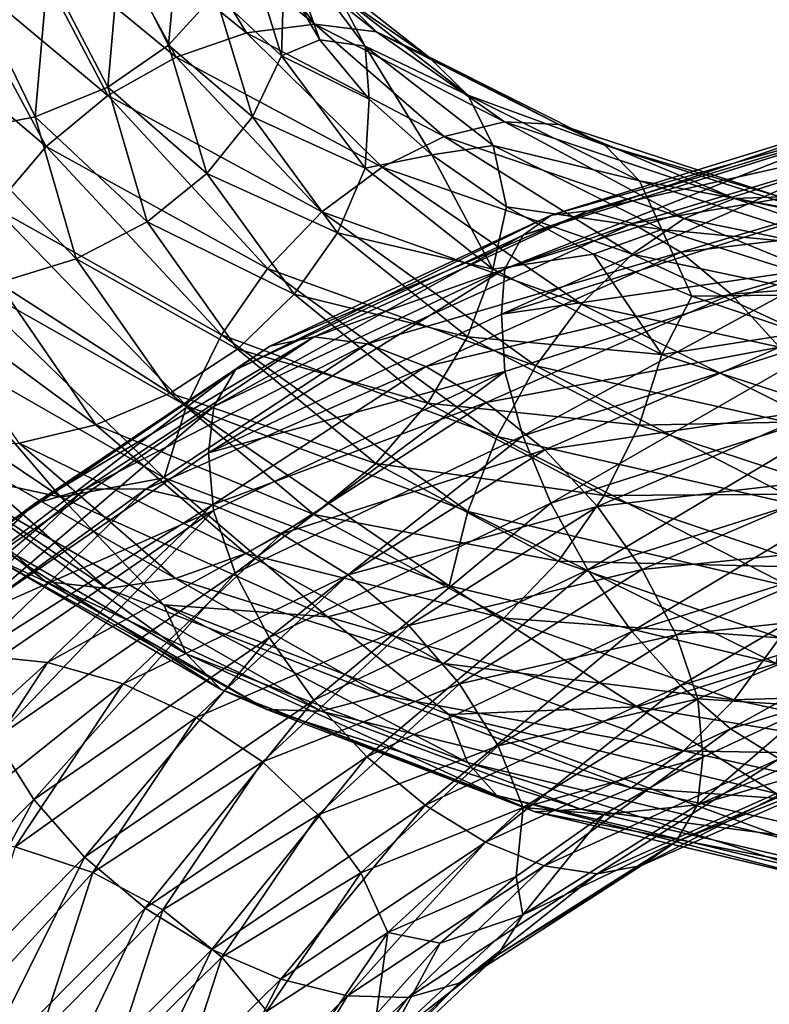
# Model space of a CAD drawing. Header units: metres. Extents: x -80 to 80, y -455 to 95.
# Tile 203 of 256: x -15.38 to -9.35, y -317.25 to -309.33. Entities that reach past the tile are written whole.
import ezdxf

# ---------------------------------------------------------------- set-up
doc = ezdxf.new("R2010")
doc.units = ezdxf.units.M
doc.layers.add('solid_501010_k_02', color=7, linetype='CONTINUOUS')
doc.layers.add('solid_501010_k_02_01', color=7, linetype='CONTINUOUS')

msp = doc.modelspace()

# ---------------------------------------------------------------- linework, layer by layer
at = {"layer": 'solid_501010_k_02'}
for points in [[(-14.763996, -308.457947, 1111.831909), (-15.381247, -308.597839, 1112.036987), (-14.124921, -309.632446, 1114.353516)], [(-14.165823, -308.439087, 1111.553101), (-14.763996, -308.457947, 1111.831909), (-13.558087, -309.436493, 1114.065552)], [(-13.558087, -309.436493, 1114.065552), (-14.763996, -308.457947, 1111.831909), (-14.124921, -309.632446, 1114.353516)], [(-14.577808, -308.765808, 1102.113403), (-14.090804, -308.481201, 1102.395996), (-14.185699, -309.534821, 1104.586548)], [(-14.185699, -309.534821, 1104.586548), (-14.090804, -308.481201, 1102.395996), (-13.810391, -309.122131, 1104.863892)], [(-13.008772, -309.364807, 1113.705566), (-14.165823, -308.439087, 1111.553101), (-13.558087, -309.436493, 1114.065552)], [(-13.624339, -308.549133, 1111.212891), (-14.165823, -308.439087, 1111.553101), (-13.008772, -309.364807, 1113.705566)], [(-12.511516, -309.428467, 1113.291382), (-13.624339, -308.549133, 1111.212891), (-13.008772, -309.364807, 1113.705566)], [(-13.170074, -308.784149, 1110.828247), (-13.624339, -308.549133, 1111.212891), (-12.511516, -309.428467, 1113.291382)], [(-15.381247, -308.597839, 1112.036987), (-15.979835, -308.850586, 1112.155273), (-14.674617, -309.941223, 1114.551636)], [(-14.124921, -309.632446, 1114.353516), (-15.381247, -308.597839, 1112.036987), (-14.674617, -309.941223, 1114.551636)], [(-13.810391, -309.122131, 1104.863892), (-13.570378, -308.660431, 1105.182251), (-13.27562, -309.621857, 1107.285522)], [(-13.27562, -309.621857, 1107.285522), (-13.570378, -308.660431, 1105.182251), (-13.256824, -308.994141, 1107.328247)], [(-13.273849, -308.649933, 1107.973633), (-12.96776, -309.49115, 1108.447632), (-13.256824, -308.994141, 1107.328247)], [(-12.601378, -309.542084, 1110.021362), (-12.96776, -309.49115, 1108.447632), (-13.273849, -308.649933, 1107.973633)], [(-12.601378, -309.542084, 1110.021362), (-13.273849, -308.649933, 1107.973633), (-12.822798, -309.122711, 1110.422974)], [(-15.157826, -308.942566, 1101.894531), (-14.577808, -308.765808, 1102.113403), (-14.675982, -309.872528, 1104.36853)], [(-14.675982, -309.872528, 1104.36853), (-14.577808, -308.765808, 1102.113403), (-14.185699, -309.534821, 1104.586548)], [(-12.094355, -309.626129, 1112.844116), (-13.170074, -308.784149, 1110.828247), (-12.511516, -309.428467, 1113.291382)], [(-12.822798, -309.122711, 1110.422974), (-13.170074, -308.784149, 1110.828247), (-12.094355, -309.626129, 1112.844116)], [(-15.979835, -308.850586, 1112.155273), (-16.522137, -309.207642, 1112.174072), (-15.172624, -310.351013, 1114.641724)], [(-14.674617, -309.941223, 1114.551636), (-15.979835, -308.850586, 1112.155273), (-15.172624, -310.351013, 1114.641724)], [(-15.798046, -309.004761, 1101.75), (-15.157826, -308.942566, 1101.894531), (-15.259907, -310.110535, 1104.227661)], [(-15.259907, -310.110535, 1104.227661), (-15.157826, -308.942566, 1101.894531), (-14.675982, -309.872528, 1104.36853)], [(-15.904439, -310.238556, 1104.170044), (-15.798046, -309.004761, 1101.75), (-15.259907, -310.110535, 1104.227661)], [(-13.27562, -309.621857, 1107.285522), (-13.256824, -308.994141, 1107.328247), (-12.96776, -309.49115, 1108.447632)], [(-14.185699, -309.534821, 1104.586548), (-13.810391, -309.122131, 1104.863892), (-13.510421, -310.112793, 1106.997192)], [(-13.510421, -310.112793, 1106.997192), (-13.810391, -309.122131, 1104.863892), (-13.27562, -309.621857, 1107.285522)], [(-11.775443, -309.937805, 1112.390381), (-12.822798, -309.122711, 1110.422974), (-12.094355, -309.626129, 1112.844116)], [(-12.601378, -309.542084, 1110.021362), (-12.822798, -309.122711, 1110.422974), (-11.775443, -309.937805, 1112.390381)], [(-15.172624, -310.351013, 1114.641724), (-16.522137, -309.207642, 1112.174072), (-15.590768, -310.841797, 1114.615967)], [(-13.008772, -309.364807, 1113.705566), (-13.558087, -309.436493, 1114.065552), (-11.965389, -310.270844, 1116.108765)], [(-11.480603, -310.151917, 1115.675537), (-13.008772, -309.364807, 1113.705566), (-11.965389, -310.270844, 1116.108765)], [(-12.511516, -309.428467, 1113.291382), (-13.008772, -309.364807, 1113.705566), (-11.480603, -310.151917, 1115.675537)], [(-13.558087, -309.436493, 1114.065552), (-14.124921, -309.632446, 1114.353516), (-12.465636, -310.516907, 1116.471802)], [(-11.965389, -310.270844, 1116.108765), (-13.558087, -309.436493, 1114.065552), (-12.465636, -310.516907, 1116.471802)], [(-11.041761, -310.174194, 1115.19458), (-12.511516, -309.428467, 1113.291382), (-11.480603, -310.151917, 1115.675537)], [(-12.094355, -309.626129, 1112.844116), (-12.511516, -309.428467, 1113.291382), (-11.041761, -310.174194, 1115.19458)], [(-14.675982, -309.872528, 1104.36853), (-14.185699, -309.534821, 1104.586548), (-13.877577, -310.567474, 1106.768311)], [(-13.877577, -310.567474, 1106.768311), (-14.185699, -309.534821, 1104.586548), (-13.510421, -310.112793, 1106.997192)], [(-13.27562, -309.621857, 1107.285522), (-12.96776, -309.49115, 1108.447632), (-12.569285, -309.968689, 1109.546265)], [(-12.601378, -309.542084, 1110.021362), (-12.569285, -309.968689, 1109.546265), (-12.96776, -309.49115, 1108.447632)], [(-12.601378, -309.542084, 1110.021362), (-12.06637, -310.419006, 1110.611206), (-12.569285, -309.968689, 1109.546265)], [(-11.572109, -310.342285, 1111.956787), (-12.06637, -310.419006, 1110.611206), (-12.601378, -309.542084, 1110.021362)], [(-11.572109, -310.342285, 1111.956787), (-12.601378, -309.542084, 1110.021362), (-11.775443, -309.937805, 1112.390381)], [(-14.124921, -309.632446, 1114.353516), (-14.674617, -309.941223, 1114.551636), (-12.950758, -310.875763, 1116.741943)], [(-12.465636, -310.516907, 1116.471802), (-14.124921, -309.632446, 1114.353516), (-12.950758, -310.875763, 1116.741943)], [(-13.510421, -310.112793, 1106.997192), (-13.27562, -309.621857, 1107.285522), (-12.60306, -310.526154, 1109.328247)], [(-12.60306, -310.526154, 1109.328247), (-13.27562, -309.621857, 1107.285522), (-12.569285, -309.968689, 1109.546265)], [(-10.673605, -310.338562, 1114.690674), (-12.094355, -309.626129, 1112.844116), (-11.041761, -310.174194, 1115.19458)], [(-11.775443, -309.937805, 1112.390381), (-12.094355, -309.626129, 1112.844116), (-10.673605, -310.338562, 1114.690674)], [(-15.259907, -310.110535, 1104.227661), (-14.675982, -309.872528, 1104.36853), (-14.357211, -310.957611, 1106.614746)], [(-14.357211, -310.957611, 1106.614746), (-14.675982, -309.872528, 1104.36853), (-13.877577, -310.567474, 1106.768311)], [(-14.674617, -309.941223, 1114.551636), (-15.172624, -310.351013, 1114.641724), (-13.390263, -311.332733, 1116.896606)], [(-12.950758, -310.875763, 1116.741943), (-14.674617, -309.941223, 1114.551636), (-13.390263, -311.332733, 1116.896606)], [(-12.60306, -310.526154, 1109.328247), (-12.569285, -309.968689, 1109.546265), (-12.06637, -310.419006, 1110.611206)], [(-10.392157, -310.626343, 1114.193115), (-11.775443, -309.937805, 1112.390381), (-10.673605, -310.338562, 1114.690674)], [(-11.572109, -310.342285, 1111.956787), (-11.775443, -309.937805, 1112.390381), (-10.392157, -310.626343, 1114.193115)], [(-15.904439, -310.238556, 1104.170044), (-15.259907, -310.110535, 1104.227661), (-14.928452, -311.256012, 1106.551392)], [(-14.928452, -311.256012, 1106.551392), (-15.259907, -310.110535, 1104.227661), (-14.357211, -310.957611, 1106.614746)], [(-13.877577, -310.567474, 1106.768311), (-13.510421, -310.112793, 1106.997192), (-12.825964, -311.045197, 1109.068848)], [(-12.825964, -311.045197, 1109.068848), (-13.510421, -310.112793, 1106.997192), (-12.60306, -310.526154, 1109.328247)], [(-11.480603, -310.151917, 1115.675537), (-11.965389, -310.270844, 1116.108765), (-10.034118, -310.928986, 1117.911621)], [(-9.627579, -310.769775, 1117.415039), (-11.480603, -310.151917, 1115.675537), (-10.034118, -310.928986, 1117.911621)], [(-11.041761, -310.174194, 1115.19458), (-11.480603, -310.151917, 1115.675537), (-9.627579, -310.769775, 1117.415039)], [(-8.523982, -310.106995, 1082.80542), (-8.698983, -310.240723, 1082.258179), (-11.331385, -311.064117, 1083.760742)], [(-11.103426, -310.904541, 1084.284546), (-8.523982, -310.106995, 1082.80542), (-11.331385, -311.064117, 1083.760742)], [(-8.295369, -310.104034, 1083.374756), (-8.523982, -310.106995, 1082.80542), (-11.103426, -310.904541, 1084.284546)], [(-10.805633, -310.86972, 1084.822021), (-8.295369, -310.104034, 1083.374756), (-11.103426, -310.904541, 1084.284546)], [(-8.023092, -310.241455, 1083.93396), (-8.295369, -310.104034, 1083.374756), (-10.805633, -310.86972, 1084.822021)], [(-15.558985, -311.449005, 1106.5802), (-15.904439, -310.238556, 1104.170044), (-14.928452, -311.256012, 1106.551392)], [(-8.698983, -310.240723, 1082.258179), (-8.810898, -310.494385, 1081.764648), (-11.477166, -311.336243, 1083.28125)], [(-11.331385, -311.064117, 1083.760742), (-8.698983, -310.240723, 1082.258179), (-11.477166, -311.336243, 1083.28125)], [(-9.259567, -310.756744, 1116.876221), (-11.041761, -310.174194, 1115.19458), (-9.627579, -310.769775, 1117.415039)], [(-10.673605, -310.338562, 1114.690674), (-11.041761, -310.174194, 1115.19458), (-9.259567, -310.756744, 1116.876221)], [(-10.450962, -310.970825, 1085.342529), (-8.023092, -310.241455, 1083.93396), (-10.805633, -310.86972, 1084.822021)], [(-7.722555, -310.509827, 1084.453491), (-8.023092, -310.241455, 1083.93396), (-10.450962, -310.970825, 1085.342529)], [(-11.965389, -310.270844, 1116.108765), (-12.465636, -310.516907, 1116.471802), (-10.453622, -311.217865, 1118.339722)], [(-10.034118, -310.928986, 1117.911621), (-11.965389, -310.270844, 1116.108765), (-10.453622, -311.217865, 1118.339722)], [(-15.172624, -310.351013, 1114.641724), (-15.590768, -310.841797, 1114.615967), (-13.759287, -311.865234, 1116.924072)], [(-13.390263, -311.332733, 1116.896606), (-15.172624, -310.351013, 1114.641724), (-13.759287, -311.865234, 1116.924072)], [(-11.572109, -310.342285, 1111.956787), (-11.463564, -310.836273, 1111.633545), (-12.06637, -310.419006, 1110.611206)], [(-10.212708, -311.017639, 1113.730957), (-11.463564, -310.836273, 1111.633545), (-11.572109, -310.342285, 1111.956787)], [(-10.212708, -311.017639, 1113.730957), (-11.572109, -310.342285, 1111.956787), (-10.392157, -310.626343, 1114.193115)], [(-8.950833, -310.892792, 1116.323608), (-10.673605, -310.338562, 1114.690674), (-9.259567, -310.756744, 1116.876221)], [(-10.392157, -310.626343, 1114.193115), (-10.673605, -310.338562, 1114.690674), (-8.950833, -310.892792, 1116.323608)], [(-11.573653, -311.337891, 1111.259155), (-12.60306, -310.526154, 1109.328247), (-12.06637, -310.419006, 1110.611206)], [(-11.573653, -311.337891, 1111.259155), (-12.06637, -310.419006, 1110.611206), (-11.463564, -310.836273, 1111.633545)], [(-14.357211, -310.957611, 1106.614746), (-13.877577, -310.567474, 1106.768311), (-13.17452, -311.540161, 1108.886963)], [(-13.17452, -311.540161, 1108.886963), (-13.877577, -310.567474, 1106.768311), (-12.825964, -311.045197, 1109.068848)], [(-12.465636, -310.516907, 1116.471802), (-12.950758, -310.875763, 1116.741943), (-10.860443, -311.619598, 1118.672363)], [(-12.825964, -311.045197, 1109.068848), (-12.60306, -310.526154, 1109.328247), (-11.573653, -311.337891, 1111.259155)], [(-10.453622, -311.217865, 1118.339722), (-12.465636, -310.516907, 1116.471802), (-10.860443, -311.619598, 1118.672363)], [(-8.810898, -310.494385, 1081.764648), (-8.818295, -310.849457, 1081.341919), (-11.503824, -311.699188, 1082.860474)], [(-11.477166, -311.336243, 1083.28125), (-8.810898, -310.494385, 1081.764648), (-11.503824, -311.699188, 1082.860474)], [(-10.05948, -311.200348, 1085.818604), (-7.722555, -310.509827, 1084.453491), (-10.450962, -310.970825, 1085.342529)], [(-7.412649, -310.887268, 1084.905273), (-7.722555, -310.509827, 1084.453491), (-10.05948, -311.200348, 1085.818604)], [(-8.714812, -311.160278, 1115.788208), (-10.392157, -310.626343, 1114.193115), (-8.950833, -310.892792, 1116.323608)], [(-10.212708, -311.017639, 1113.730957), (-10.392157, -310.626343, 1114.193115), (-8.714812, -311.160278, 1115.788208)], [(-15.590768, -310.841797, 1114.615967), (-15.910853, -311.380859, 1114.4823), (-14.041771, -312.438599, 1116.830078)], [(-13.759287, -311.865234, 1116.924072), (-15.590768, -310.841797, 1114.615967), (-14.041771, -312.438599, 1116.830078)], [(-12.950758, -310.875763, 1116.741943), (-13.390263, -311.332733, 1116.896606), (-11.22901, -312.116974, 1118.882935)], [(-10.805633, -310.86972, 1084.822021), (-11.103426, -310.904541, 1084.284546), (-13.371125, -311.957581, 1086.081665)], [(-13.012511, -311.883423, 1086.579346), (-10.805633, -310.86972, 1084.822021), (-13.371125, -311.957581, 1086.081665)], [(-10.450962, -310.970825, 1085.342529), (-10.805633, -310.86972, 1084.822021), (-13.012511, -311.883423, 1086.579346)], [(-10.860443, -311.619598, 1118.672363), (-12.950758, -310.875763, 1116.741943), (-11.22901, -312.116974, 1118.882935)], [(-11.573653, -311.337891, 1111.259155), (-11.463564, -310.836273, 1111.633545), (-10.763535, -311.216919, 1112.609375)], [(-11.503824, -311.699188, 1082.860474), (-8.818295, -310.849457, 1081.341919), (-8.811743, -311.311157, 1081.064697)], [(-10.212708, -311.017639, 1113.730957), (-10.763535, -311.216919, 1112.609375), (-11.463564, -310.836273, 1111.633545)], [(-14.928452, -311.256012, 1106.551392), (-14.357211, -310.957611, 1106.614746), (-13.629855, -311.98056, 1108.795776)], [(-13.629855, -311.98056, 1108.795776), (-14.357211, -310.957611, 1106.614746), (-13.17452, -311.540161, 1108.886963)], [(-11.103426, -310.904541, 1084.284546), (-11.331385, -311.064117, 1083.760742), (-13.64564, -312.149139, 1085.587158)], [(-13.371125, -311.957581, 1086.081665), (-11.103426, -310.904541, 1084.284546), (-13.64564, -312.149139, 1085.587158)], [(-10.034118, -310.928986, 1117.911621), (-10.453622, -311.217865, 1118.339722), (-8.143808, -311.704742, 1119.908081)], [(-9.655792, -311.538727, 1086.224976), (-7.412649, -310.887268, 1084.905273), (-10.05948, -311.200348, 1085.818604)], [(-7.816997, -311.381531, 1119.427124), (-10.034118, -310.928986, 1117.911621), (-8.143808, -311.704742, 1119.908081)], [(-7.11232, -311.351654, 1085.260742), (-7.412649, -310.887268, 1084.905273), (-9.655792, -311.538727, 1086.224976)], [(-12.585405, -311.939606, 1087.051147), (-10.450962, -310.970825, 1085.342529), (-13.012511, -311.883423, 1086.579346)], [(-10.05948, -311.200348, 1085.818604), (-10.450962, -310.970825, 1085.342529), (-12.585405, -311.939606, 1087.051147)], [(-10.212708, -311.017639, 1113.730957), (-9.972728, -311.556427, 1113.531616), (-10.763535, -311.216919, 1112.609375)], [(-8.564328, -311.540436, 1115.301392), (-9.972728, -311.556427, 1113.531616), (-10.212708, -311.017639, 1113.730957)], [(-8.564328, -311.540436, 1115.301392), (-10.212708, -311.017639, 1113.730957), (-8.714812, -311.160278, 1115.788208)], [(-11.331385, -311.064117, 1083.760742), (-11.477166, -311.336243, 1083.28125), (-13.821196, -312.444031, 1085.125)], [(-13.64564, -312.149139, 1085.587158), (-11.331385, -311.064117, 1083.760742), (-13.821196, -312.444031, 1085.125)], [(-13.17452, -311.540161, 1108.886963), (-12.825964, -311.045197, 1109.068848), (-11.778352, -311.883087, 1111.0271)], [(-11.778352, -311.883087, 1111.0271), (-12.825964, -311.045197, 1109.068848), (-11.573653, -311.337891, 1111.259155)], [(-12.113969, -312.121063, 1087.472656), (-10.05948, -311.200348, 1085.818604), (-12.585405, -311.939606, 1087.051147)], [(-9.655792, -311.538727, 1086.224976), (-10.05948, -311.200348, 1085.818604), (-12.113969, -312.121063, 1087.472656)], [(-15.558985, -311.449005, 1106.5802), (-14.928452, -311.256012, 1106.551392), (-14.172156, -312.336914, 1108.807495)], [(-14.172156, -312.336914, 1108.807495), (-14.928452, -311.256012, 1106.551392), (-13.629855, -311.98056, 1108.795776)], [(-10.214071, -312.023773, 1113.029541), (-11.573653, -311.337891, 1111.259155), (-10.763535, -311.216919, 1112.609375)], [(-10.453622, -311.217865, 1118.339722), (-10.860443, -311.619598, 1118.672363), (-8.460739, -312.140839, 1120.291748)], [(-10.214071, -312.023773, 1113.029541), (-10.763535, -311.216919, 1112.609375), (-9.972728, -311.556427, 1113.531616)], [(-8.143808, -311.704742, 1119.908081), (-10.453622, -311.217865, 1118.339722), (-8.460739, -312.140839, 1120.291748)], [(-11.477166, -311.336243, 1083.28125), (-11.503824, -311.699188, 1082.860474), (-13.863993, -312.817474, 1084.707153)], [(-13.821196, -312.444031, 1085.125), (-11.477166, -311.336243, 1083.28125), (-13.863993, -312.817474, 1084.707153)], [(-13.390263, -311.332733, 1116.896606), (-13.759287, -311.865234, 1116.924072), (-11.538471, -312.685211, 1118.956665)], [(-11.22901, -312.116974, 1118.882935), (-13.390263, -311.332733, 1116.896606), (-11.538471, -312.685211, 1118.956665)], [(-11.778352, -311.883087, 1111.0271), (-11.573653, -311.337891, 1111.259155), (-10.214071, -312.023773, 1113.029541)], [(-11.503824, -311.699188, 1082.860474), (-8.811743, -311.311157, 1081.064697), (-11.478266, -312.162018, 1082.576416)], [(-11.478266, -312.162018, 1082.576416), (-8.811743, -311.311157, 1081.064697), (-11.333455, -312.678375, 1082.383057)], [(-8.811743, -311.311157, 1081.064697), (-8.700573, -311.837585, 1080.889771), (-11.333455, -312.678375, 1082.383057)], [(-9.264581, -311.966156, 1086.536133), (-7.11232, -311.351654, 1085.260742), (-9.655792, -311.538727, 1086.224976)], [(-15.910853, -311.380859, 1114.4823), (-16.115551, -311.934204, 1114.250732), (-14.222424, -313.016846, 1116.622437)], [(-14.041771, -312.438599, 1116.830078), (-15.910853, -311.380859, 1114.4823), (-14.222424, -313.016846, 1116.622437)], [(-16.209173, -311.531281, 1106.694702), (-15.558985, -311.449005, 1106.5802), (-14.770744, -312.592133, 1108.920044)], [(-14.770744, -312.592133, 1108.920044), (-15.558985, -311.449005, 1106.5802), (-14.172156, -312.336914, 1108.807495)], [(-15.387995, -312.73703, 1109.12146), (-16.209173, -311.531281, 1106.694702), (-14.770744, -312.592133, 1108.920044)], [(-13.629855, -311.98056, 1108.795776), (-13.17452, -311.540161, 1108.886963), (-12.098437, -312.415527, 1110.889404)], [(-12.098437, -312.415527, 1110.889404), (-13.17452, -311.540161, 1108.886963), (-11.778352, -311.883087, 1111.0271)], [(-11.627835, -312.411102, 1087.822144), (-9.655792, -311.538727, 1086.224976), (-12.113969, -312.121063, 1087.472656)], [(-9.264581, -311.966156, 1086.536133), (-9.655792, -311.538727, 1086.224976), (-11.627835, -312.411102, 1087.822144)], [(-10.214071, -312.023773, 1113.029541), (-9.972728, -311.556427, 1113.531616), (-9.099517, -311.849915, 1114.392334)], [(-8.564328, -311.540436, 1115.301392), (-9.099517, -311.849915, 1114.392334), (-9.972728, -311.556427, 1113.531616)], [(-10.860443, -311.619598, 1118.672363), (-11.22901, -312.116974, 1118.882935), (-8.747868, -312.670654, 1120.548218)], [(-8.460739, -312.140839, 1120.291748), (-10.860443, -311.619598, 1118.672363), (-8.747868, -312.670654, 1120.548218)], [(-13.863993, -312.817474, 1084.707153), (-11.503824, -311.699188, 1082.860474), (-11.478266, -312.162018, 1082.576416)], [(-13.012511, -311.883423, 1086.579346), (-13.371125, -311.957581, 1086.081665), (-15.266517, -313.225769, 1088.151733)], [(-14.857069, -313.105896, 1088.602661), (-13.012511, -311.883423, 1086.579346), (-15.266517, -313.225769, 1088.151733)], [(-12.585405, -311.939606, 1087.051147), (-13.012511, -311.883423, 1086.579346), (-14.857069, -313.105896, 1088.602661)], [(-13.759287, -311.865234, 1116.924072), (-14.041771, -312.438599, 1116.830078), (-11.775361, -313.288055, 1118.897095)], [(-11.538471, -312.685211, 1118.956665), (-13.759287, -311.865234, 1116.924072), (-11.775361, -313.288055, 1118.897095)], [(-12.098437, -312.415527, 1110.889404), (-11.778352, -311.883087, 1111.0271), (-10.394723, -312.592529, 1112.822266)], [(-10.394723, -312.592529, 1112.822266), (-11.778352, -311.883087, 1111.0271), (-10.214071, -312.023773, 1113.029541)], [(-11.333455, -312.678375, 1082.383057), (-8.700573, -311.837585, 1080.889771), (-11.106333, -313.220856, 1082.307739)], [(-8.700573, -311.837585, 1080.889771), (-8.526214, -312.398865, 1080.841553), (-11.106333, -313.220856, 1082.307739)], [(-8.565471, -312.555908, 1114.596924), (-10.214071, -312.023773, 1113.029541), (-9.099517, -311.849915, 1114.392334)], [(-16.115551, -311.934204, 1114.250732), (-16.767654, -312.022339, 1113.006592), (-15.051961, -313.17395, 1115.445557)], [(-14.222424, -313.016846, 1116.622437), (-16.115551, -311.934204, 1114.250732), (-15.051961, -313.17395, 1115.445557)], [(-13.371125, -311.957581, 1086.081665), (-13.64564, -312.149139, 1085.587158), (-15.579945, -313.454407, 1087.69165)], [(-15.266517, -313.225769, 1088.151733), (-13.371125, -311.957581, 1086.081665), (-15.579945, -313.454407, 1087.69165)], [(-14.369419, -313.109863, 1089.017456), (-12.585405, -311.939606, 1087.051147), (-14.857069, -313.105896, 1088.602661)], [(-12.113969, -312.121063, 1087.472656), (-12.585405, -311.939606, 1087.051147), (-14.369419, -313.109863, 1089.017456)], [(-14.172156, -312.336914, 1108.807495), (-13.629855, -311.98056, 1108.795776), (-12.516582, -312.902679, 1110.856689)], [(-12.516582, -312.902679, 1110.856689), (-13.629855, -311.98056, 1108.795776), (-12.098437, -312.415527, 1110.889404)], [(-11.156725, -312.792725, 1088.077637), (-9.264581, -311.966156, 1086.536133), (-11.627835, -312.411102, 1087.822144)], [(-8.910445, -312.462433, 1086.726685), (-9.264581, -311.966156, 1086.536133), (-11.156725, -312.792725, 1088.077637)], [(-15.051961, -313.17395, 1115.445557), (-16.767654, -312.022339, 1113.006592), (-16.117096, -312.943237, 1113.543701)], [(-10.394723, -312.592529, 1112.822266), (-10.214071, -312.023773, 1113.029541), (-8.565471, -312.555908, 1114.596924)], [(-13.64564, -312.149139, 1085.587158), (-13.821196, -312.444031, 1085.125), (-15.780386, -313.775696, 1087.249756)], [(-15.579945, -313.454407, 1087.69165), (-13.64564, -312.149139, 1085.587158), (-15.780386, -313.775696, 1087.249756)], [(-13.831156, -313.235504, 1089.375), (-12.113969, -312.121063, 1087.472656), (-14.369419, -313.109863, 1089.017456)], [(-11.627835, -312.411102, 1087.822144), (-12.113969, -312.121063, 1087.472656), (-13.831156, -313.235504, 1089.375)], [(-11.22901, -312.116974, 1118.882935), (-11.538471, -312.685211, 1118.956665), (-8.988952, -313.267731, 1120.659668)], [(-8.747868, -312.670654, 1120.548218), (-11.22901, -312.116974, 1118.882935), (-8.988952, -313.267731, 1120.659668)], [(-13.863993, -312.817474, 1084.707153), (-11.478266, -312.162018, 1082.576416), (-13.82252, -313.280731, 1084.413818)], [(-13.82252, -313.280731, 1084.413818), (-11.478266, -312.162018, 1082.576416), (-13.648134, -313.784515, 1084.197144)], [(-11.478266, -312.162018, 1082.576416), (-11.333455, -312.678375, 1082.383057), (-13.648134, -313.784515, 1084.197144)], [(-14.770744, -312.592133, 1108.920044), (-14.172156, -312.336914, 1108.807495), (-13.014588, -313.312866, 1110.938843)], [(-13.014588, -313.312866, 1110.938843), (-14.172156, -312.336914, 1108.807495), (-12.516582, -312.902679, 1110.856689)], [(-16.981916, -312.428467, 1110.133789), (-16.527653, -312.6586, 1109.743408), (-15.17769, -313.852631, 1112.187866)], [(-15.59485, -313.660126, 1112.640869), (-16.981916, -312.428467, 1110.133789), (-15.17769, -313.852631, 1112.187866)], [(-13.821196, -312.444031, 1085.125), (-13.863993, -312.817474, 1084.707153), (-15.840751, -314.165131, 1086.84082)], [(-15.780386, -313.775696, 1087.249756), (-13.821196, -312.444031, 1085.125), (-15.840751, -314.165131, 1086.84082)], [(-14.041771, -312.438599, 1116.830078), (-14.222424, -313.016846, 1116.622437), (-11.926855, -313.887756, 1118.710449)], [(-11.775361, -313.288055, 1118.897095), (-14.041771, -312.438599, 1116.830078), (-11.926855, -313.887756, 1118.710449)], [(-13.276111, -313.46933, 1089.657593), (-11.627835, -312.411102, 1087.822144), (-13.831156, -313.235504, 1089.375)], [(-11.156725, -312.792725, 1088.077637), (-11.627835, -312.411102, 1087.822144), (-13.276111, -313.46933, 1089.657593)], [(-12.516582, -312.902679, 1110.856689), (-12.098437, -312.415527, 1110.889404), (-10.677208, -313.158569, 1112.724487)], [(-10.677208, -313.158569, 1112.724487), (-12.098437, -312.415527, 1110.889404), (-10.394723, -312.592529, 1112.822266)], [(-10.730263, -313.248596, 1088.217163), (-8.910445, -312.462433, 1086.726685), (-11.156725, -312.792725, 1088.077637)], [(-11.106333, -313.220856, 1082.307739), (-8.526214, -312.398865, 1080.841553), (-10.809239, -313.757202, 1082.357788)], [(-8.526214, -312.398865, 1080.841553), (-8.298139, -312.961761, 1080.925903), (-10.809239, -313.757202, 1082.357788)], [(-8.613352, -313.002228, 1086.782837), (-8.910445, -312.462433, 1086.726685), (-10.730263, -313.248596, 1088.217163)], [(-15.387995, -312.73703, 1109.12146), (-14.770744, -312.592133, 1108.920044), (-13.564284, -313.625885, 1111.129761)], [(-13.564284, -313.625885, 1111.129761), (-14.770744, -312.592133, 1108.920044), (-13.014588, -313.312866, 1110.938843)], [(-10.677208, -313.158569, 1112.724487), (-10.394723, -312.592529, 1112.822266), (-8.716965, -313.144928, 1114.411499)], [(-8.716965, -313.144928, 1114.411499), (-10.394723, -312.592529, 1112.822266), (-8.565471, -312.555908, 1114.596924)], [(-16.527653, -312.6586, 1109.743408), (-15.986169, -312.762238, 1109.400146), (-14.680433, -313.908722, 1111.771362)], [(-15.17769, -313.852631, 1112.187866), (-16.527653, -312.6586, 1109.743408), (-14.680433, -313.908722, 1111.771362)], [(-13.648134, -313.784515, 1084.197144), (-11.333455, -312.678375, 1082.383057), (-13.374626, -314.303619, 1084.087646)], [(-11.333455, -312.678375, 1082.383057), (-11.106333, -313.220856, 1082.307739), (-13.374626, -314.303619, 1084.087646)], [(-11.538471, -312.685211, 1118.956665), (-11.775361, -313.288055, 1118.897095), (-9.173499, -313.894318, 1120.62854)], [(-8.988952, -313.267731, 1120.659668), (-11.538471, -312.685211, 1118.956665), (-9.173499, -313.894318, 1120.62854)], [(-15.986169, -312.762238, 1109.400146), (-15.387995, -312.73703, 1109.12146), (-14.131118, -313.828857, 1111.412842)], [(-14.680433, -313.908722, 1111.771362), (-15.986169, -312.762238, 1109.400146), (-14.131118, -313.828857, 1111.412842)], [(-14.131118, -313.828857, 1111.412842), (-15.387995, -312.73703, 1109.12146), (-13.564284, -313.625885, 1111.129761)], [(-15.840751, -314.165131, 1086.84082), (-13.863993, -312.817474, 1084.707153), (-13.82252, -313.280731, 1084.413818)], [(-12.738219, -313.797729, 1089.847534), (-11.156725, -312.792725, 1088.077637), (-13.276111, -313.46933, 1089.657593)], [(-10.730263, -313.248596, 1088.217163), (-11.156725, -312.792725, 1088.077637), (-12.738219, -313.797729, 1089.847534)], [(-16.117096, -312.943237, 1113.543701), (-15.913761, -313.350037, 1113.102417), (-14.044337, -314.434875, 1115.438232)], [(-14.223785, -314.039917, 1115.90918), (-16.117096, -312.943237, 1113.543701), (-14.044337, -314.434875, 1115.438232)], [(-15.051961, -313.17395, 1115.445557), (-16.117096, -312.943237, 1113.543701), (-14.223785, -314.039917, 1115.90918)], [(-13.014588, -313.312866, 1110.938843), (-12.516582, -312.902679, 1110.856689), (-11.046231, -313.687592, 1112.744873)], [(-11.046231, -313.687592, 1112.744873), (-12.516582, -312.902679, 1110.856689), (-10.677208, -313.158569, 1112.724487)], [(-14.222424, -313.016846, 1116.622437), (-15.051961, -313.17395, 1115.445557), (-12.906225, -314.135712, 1117.639648)], [(-11.926855, -313.887756, 1118.710449), (-14.222424, -313.016846, 1116.622437), (-12.906225, -314.135712, 1117.639648)], [(-10.809239, -313.757202, 1082.357788), (-8.298139, -312.961761, 1080.925903), (-10.455105, -314.255432, 1082.539185)], [(-10.372493, -313.755615, 1088.22998), (-8.613352, -313.002228, 1086.782837), (-10.730263, -313.248596, 1088.217163)], [(-8.298139, -312.961761, 1080.925903), (-8.026272, -313.493195, 1081.147461), (-10.455105, -314.255432, 1082.539185)], [(-8.38623, -313.55249, 1086.709351), (-8.613352, -313.002228, 1086.782837), (-10.372493, -313.755615, 1088.22998)], [(-14.857069, -313.105896, 1088.602661), (-15.266517, -313.225769, 1088.151733), (-16.733658, -314.665802, 1090.445557)], [(-16.284861, -314.495148, 1090.844116), (-14.857069, -313.105896, 1088.602661), (-16.733658, -314.665802, 1090.445557)], [(-14.369419, -313.109863, 1089.017456), (-14.857069, -313.105896, 1088.602661), (-16.284861, -314.495148, 1090.844116)], [(-15.750347, -314.441132, 1091.194946), (-14.369419, -313.109863, 1089.017456), (-16.284861, -314.495148, 1090.844116)], [(-13.831156, -313.235504, 1089.375), (-14.369419, -313.109863, 1089.017456), (-15.750347, -314.441132, 1091.194946)], [(-12.906225, -314.135712, 1117.639648), (-15.051961, -313.17395, 1115.445557), (-14.223785, -314.039917, 1115.90918)], [(-11.046231, -313.687592, 1112.744873), (-10.677208, -313.158569, 1112.724487), (-8.953855, -313.739838, 1114.348511)], [(-8.953855, -313.739838, 1114.348511), (-10.677208, -313.158569, 1112.724487), (-8.716965, -313.144928, 1114.411499)], [(-15.266517, -313.225769, 1088.151733), (-15.579945, -313.454407, 1087.69165), (-17.077206, -314.935669, 1090.024048)], [(-16.733658, -314.665802, 1090.445557), (-15.266517, -313.225769, 1088.151733), (-17.077206, -314.935669, 1090.024048)], [(-15.160356, -314.504669, 1091.480713), (-13.831156, -313.235504, 1089.375), (-15.750347, -314.441132, 1091.194946)], [(-13.276111, -313.46933, 1089.657593), (-13.831156, -313.235504, 1089.375), (-15.160356, -314.504669, 1091.480713)], [(-13.374626, -314.303619, 1084.087646), (-11.106333, -313.220856, 1082.307739), (-13.016856, -314.807037, 1084.094482)], [(-11.106333, -313.220856, 1082.307739), (-10.809239, -313.757202, 1082.357788), (-13.016856, -314.807037, 1084.094482)], [(-12.251306, -314.206635, 1089.927124), (-10.730263, -313.248596, 1088.217163), (-12.738219, -313.797729, 1089.847534)], [(-10.372493, -313.755615, 1088.22998), (-10.730263, -313.248596, 1088.217163), (-12.251306, -314.206635, 1089.927124)], [(-15.840751, -314.165131, 1086.84082), (-13.82252, -313.280731, 1084.413818), (-15.781898, -314.625, 1086.530884)], [(-15.781898, -314.625, 1086.530884), (-13.82252, -313.280731, 1084.413818), (-15.582792, -315.114105, 1086.286865)], [(-13.82252, -313.280731, 1084.413818), (-13.648134, -313.784515, 1084.197144), (-15.582792, -315.114105, 1086.286865)], [(-13.564284, -313.625885, 1111.129761), (-13.014588, -313.312866, 1110.938843), (-11.485736, -314.145966, 1112.890869)], [(-11.485736, -314.145966, 1112.890869), (-13.014588, -313.312866, 1110.938843), (-11.046231, -313.687592, 1112.744873)], [(-11.775361, -313.288055, 1118.897095), (-11.926855, -313.887756, 1118.710449), (-9.291519, -314.511444, 1120.459229)], [(-9.173499, -313.894318, 1120.62854), (-11.775361, -313.288055, 1118.897095), (-9.291519, -314.511444, 1120.459229)], [(-15.913761, -313.350037, 1113.102417), (-15.59485, -313.660126, 1112.640869), (-13.76289, -314.72168, 1114.932495)], [(-14.044337, -314.434875, 1115.438232), (-15.913761, -313.350037, 1113.102417), (-13.76289, -314.72168, 1114.932495)], [(-14.55197, -314.676056, 1091.688232), (-13.276111, -313.46933, 1089.657593), (-15.160356, -314.504669, 1091.480713)], [(-12.738219, -313.797729, 1089.847534), (-13.276111, -313.46933, 1089.657593), (-14.55197, -314.676056, 1091.688232)], [(-10.455105, -314.255432, 1082.539185), (-8.026272, -313.493195, 1081.147461), (-10.063893, -314.689606, 1082.840576)], [(-8.026272, -313.493195, 1081.147461), (-7.725944, -313.965332, 1081.49231), (-10.063893, -314.689606, 1082.840576)], [(-10.098985, -314.282043, 1088.122803), (-8.38623, -313.55249, 1086.709351), (-10.372493, -313.755615, 1088.22998)], [(-8.24142, -314.079132, 1086.513184), (-8.38623, -313.55249, 1086.709351), (-10.098985, -314.282043, 1088.122803)], [(-14.131118, -313.828857, 1111.412842), (-13.564284, -313.625885, 1111.129761), (-11.970859, -314.510681, 1113.15271)], [(-11.970859, -314.510681, 1113.15271), (-13.564284, -313.625885, 1111.129761), (-11.485736, -314.145966, 1112.890869)], [(-15.59485, -313.660126, 1112.640869), (-15.17769, -313.852631, 1112.187866), (-13.394733, -314.880676, 1114.422974)], [(-13.76289, -314.72168, 1114.932495), (-15.59485, -313.660126, 1112.640869), (-13.394733, -314.880676, 1114.422974)], [(-11.485736, -314.145966, 1112.890869), (-11.046231, -313.687592, 1112.744873), (-9.263316, -314.304779, 1114.414917)], [(-9.263316, -314.304779, 1114.414917), (-11.046231, -313.687592, 1112.744873), (-8.953855, -313.739838, 1114.348511)], [(-15.582792, -315.114105, 1086.286865), (-13.648134, -313.784515, 1084.197144), (-15.270514, -315.606018, 1086.137085)], [(-13.648134, -313.784515, 1084.197144), (-13.374626, -314.303619, 1084.087646), (-15.270514, -315.606018, 1086.137085)], [(-13.962386, -314.945282, 1091.804688), (-12.738219, -313.797729, 1089.847534), (-14.55197, -314.676056, 1091.688232)], [(-12.251306, -314.206635, 1089.927124), (-12.738219, -313.797729, 1089.847534), (-13.962386, -314.945282, 1091.804688)], [(-13.016856, -314.807037, 1084.094482), (-10.809239, -313.757202, 1082.357788), (-12.590394, -315.264038, 1084.225464)], [(-10.809239, -313.757202, 1082.357788), (-10.455105, -314.255432, 1082.539185), (-12.590394, -315.264038, 1084.225464)], [(-11.842821, -314.675537, 1089.888916), (-10.372493, -313.755615, 1088.22998), (-12.251306, -314.206635, 1089.927124)], [(-10.098985, -314.282043, 1088.122803), (-10.372493, -313.755615, 1088.22998), (-11.842821, -314.675537, 1089.888916)], [(-15.17769, -313.852631, 1112.187866), (-14.680433, -313.908722, 1111.771362), (-12.955892, -314.894318, 1113.940186)], [(-13.394733, -314.880676, 1114.422974), (-15.17769, -313.852631, 1112.187866), (-12.955892, -314.894318, 1113.940186)], [(-14.680433, -313.908722, 1111.771362), (-14.131118, -313.828857, 1111.412842), (-12.471106, -314.765594, 1113.509644)], [(-12.471106, -314.765594, 1113.509644), (-14.131118, -313.828857, 1111.412842), (-11.970859, -314.510681, 1113.15271)], [(-11.926855, -313.887756, 1118.710449), (-12.906225, -314.135712, 1117.639648), (-10.41115, -314.861481, 1119.510376)], [(-9.291519, -314.511444, 1120.459229), (-11.926855, -313.887756, 1118.710449), (-10.41115, -314.861481, 1119.510376)], [(-12.955892, -314.894318, 1113.940186), (-14.680433, -313.908722, 1111.771362), (-12.471106, -314.765594, 1113.509644)], [(-10.063893, -314.689606, 1082.840576), (-7.725944, -313.965332, 1081.49231), (-9.660206, -315.037872, 1083.238525)], [(-7.725944, -313.965332, 1081.49231), (-7.416037, -314.35376, 1081.934692), (-9.660206, -315.037872, 1083.238525)], [(-14.223785, -314.039917, 1115.90918), (-14.044337, -314.434875, 1115.438232), (-11.777514, -315.308197, 1117.49585)], [(-11.927998, -314.923187, 1117.99231), (-14.223785, -314.039917, 1115.90918), (-11.777514, -315.308197, 1117.49585)], [(-12.906225, -314.135712, 1117.639648), (-14.223785, -314.039917, 1115.90918), (-11.927998, -314.923187, 1117.99231)], [(-9.924599, -314.795105, 1087.904297), (-8.24142, -314.079132, 1086.513184), (-10.098985, -314.282043, 1088.122803)], [(-9.924599, -314.795105, 1087.904297), (-9.00339, -314.854004, 1086.823608), (-8.24142, -314.079132, 1086.513184)], [(-13.428679, -315.301941, 1091.817017), (-12.251306, -314.206635, 1089.927124), (-13.962386, -314.945282, 1091.804688)], [(-11.842821, -314.675537, 1089.888916), (-12.251306, -314.206635, 1089.927124), (-13.428679, -315.301941, 1091.817017)], [(-10.41115, -314.861481, 1119.510376), (-12.906225, -314.135712, 1117.639648), (-11.927998, -314.923187, 1117.99231)], [(-11.970859, -314.510681, 1113.15271), (-11.485736, -314.145966, 1112.890869), (-9.631883, -314.804413, 1114.616211)], [(-9.631883, -314.804413, 1114.616211), (-11.485736, -314.145966, 1112.890869), (-9.263316, -314.304779, 1114.414917)], [(-12.590394, -315.264038, 1084.225464), (-10.455105, -314.255432, 1082.539185), (-12.119284, -315.651184, 1084.472168)], [(-10.455105, -314.255432, 1082.539185), (-10.063893, -314.689606, 1082.840576), (-12.119284, -315.651184, 1084.472168)], [(-11.530541, -315.174194, 1089.742065), (-10.098985, -314.282043, 1088.122803), (-11.842821, -314.675537, 1089.888916)], [(-9.924599, -314.795105, 1087.904297), (-10.098985, -314.282043, 1088.122803), (-11.530541, -315.174194, 1089.742065)], [(-15.270514, -315.606018, 1086.137085), (-13.374626, -314.303619, 1084.087646), (-14.862029, -316.071106, 1086.093018)], [(-13.374626, -314.303619, 1084.087646), (-13.016856, -314.807037, 1084.094482), (-14.862029, -316.071106, 1086.093018)], [(-9.660206, -315.037872, 1083.238525), (-7.416037, -314.35376, 1081.934692), (-9.268723, -315.278168, 1083.709473)], [(-15.160356, -314.504669, 1091.480713), (-15.750347, -314.441132, 1091.194946), (-16.691576, -315.887115, 1093.529785)], [(-14.044337, -314.434875, 1115.438232), (-13.76289, -314.72168, 1114.932495), (-11.541492, -315.575256, 1116.951782)], [(-11.777514, -315.308197, 1117.49585), (-14.044337, -314.434875, 1115.438232), (-11.541492, -315.575256, 1116.951782)], [(-16.066326, -315.884125, 1093.737793), (-15.160356, -314.504669, 1091.480713), (-16.691576, -315.887115, 1093.529785)], [(-14.55197, -314.676056, 1091.688232), (-15.160356, -314.504669, 1091.480713), (-16.066326, -315.884125, 1093.737793)], [(-12.471106, -314.765594, 1113.509644), (-11.970859, -314.510681, 1113.15271), (-10.038704, -315.213409, 1114.939575)], [(-10.038704, -315.213409, 1114.939575), (-11.970859, -314.510681, 1113.15271), (-9.631883, -314.804413, 1114.616211)], [(-15.421584, -315.988556, 1093.864258), (-14.55197, -314.676056, 1091.688232), (-16.066326, -315.884125, 1093.737793)], [(-13.962386, -314.945282, 1091.804688), (-14.55197, -314.676056, 1091.688232), (-15.421584, -315.988556, 1093.864258)], [(-12.980938, -315.728424, 1091.72168), (-11.842821, -314.675537, 1089.888916), (-13.428679, -315.301941, 1091.817017)], [(-11.530541, -315.174194, 1089.742065), (-11.842821, -314.675537, 1089.888916), (-12.980938, -315.728424, 1091.72168)], [(-13.76289, -314.72168, 1114.932495), (-13.394733, -314.880676, 1114.422974), (-11.232759, -315.705719, 1116.393433)], [(-11.541492, -315.575256, 1116.951782), (-13.76289, -314.72168, 1114.932495), (-11.232759, -315.705719, 1116.393433)], [(-12.955892, -314.894318, 1113.940186), (-12.471106, -314.765594, 1113.509644), (-10.458208, -315.512726, 1115.360352)], [(-10.458208, -315.512726, 1115.360352), (-12.471106, -314.765594, 1113.509644), (-10.038704, -315.213409, 1114.939575)], [(-12.119284, -315.651184, 1084.472168), (-10.063893, -314.689606, 1082.840576), (-11.63315, -315.949707, 1084.814453)], [(-10.063893, -314.689606, 1082.840576), (-9.660206, -315.037872, 1083.238525), (-11.63315, -315.949707, 1084.814453)], [(-14.862029, -316.071106, 1086.093018), (-13.016856, -314.807037, 1084.094482), (-14.375114, -316.480194, 1086.164795)], [(-13.016856, -314.807037, 1084.094482), (-12.590394, -315.264038, 1084.225464), (-14.375114, -316.480194, 1086.164795)], [(-11.331436, -315.671417, 1089.497314), (-9.924599, -314.795105, 1087.904297), (-11.530541, -315.174194, 1089.742065)], [(-11.331436, -315.671417, 1089.497314), (-9.883419, -315.266693, 1087.606445), (-9.924599, -314.795105, 1087.904297)], [(-9.924599, -314.795105, 1087.904297), (-9.883419, -315.266693, 1087.606445), (-9.00339, -314.854004, 1086.823608)], [(-13.394733, -314.880676, 1114.422974), (-12.955892, -314.894318, 1113.940186), (-10.864748, -315.683167, 1115.853516)], [(-11.232759, -315.705719, 1116.393433), (-13.394733, -314.880676, 1114.422974), (-10.864748, -315.683167, 1115.853516)], [(-10.864748, -315.683167, 1115.853516), (-12.955892, -314.894318, 1113.940186), (-10.458208, -315.512726, 1115.360352)], [(-10.41115, -314.861481, 1119.510376), (-11.927998, -314.923187, 1117.99231), (-9.292409, -315.55722, 1119.737427)], [(-11.927998, -314.923187, 1117.99231), (-11.777514, -315.308197, 1117.49585), (-9.175176, -315.934448, 1119.220459)], [(-9.292409, -315.55722, 1119.737427), (-11.927998, -314.923187, 1117.99231), (-9.175176, -315.934448, 1119.220459)], [(-7.617517, -315.328003, 1121.025757), (-10.41115, -314.861481, 1119.510376), (-9.292409, -315.55722, 1119.737427)], [(-9.925923, -315.648102, 1087.179199), (-9.00339, -314.854004, 1086.823608), (-9.883419, -315.266693, 1087.606445)], [(-9.925923, -315.648102, 1087.179199), (-8.242519, -314.923828, 1085.792236), (-9.00339, -314.854004, 1086.823608)], [(-8.388301, -315.200348, 1085.302979), (-8.242519, -314.923828, 1085.792236), (-9.925923, -315.648102, 1087.179199)], [(-14.796768, -316.194336, 1093.901367), (-13.962386, -314.945282, 1091.804688), (-15.421584, -315.988556, 1093.864258)], [(-13.428679, -315.301941, 1091.817017), (-13.962386, -314.945282, 1091.804688), (-14.796768, -316.194336, 1093.901367)], [(-11.63315, -315.949707, 1084.814453), (-9.660206, -315.037872, 1083.238525), (-11.161714, -316.140717, 1085.231934)], [(-9.660206, -315.037872, 1083.238525), (-9.268723, -315.278168, 1083.709473), (-11.161714, -316.140717, 1085.231934)], [(-15.582792, -315.114105, 1086.286865), (-15.270514, -315.606018, 1086.137085), (-16.738039, -317.084015, 1088.407593)], [(-12.638648, -316.196198, 1091.530273), (-11.530541, -315.174194, 1089.742065), (-12.980938, -315.728424, 1091.72168)], [(-11.331436, -315.671417, 1089.497314), (-11.530541, -315.174194, 1089.742065), (-12.638648, -316.196198, 1091.530273)], [(-10.101479, -315.94632, 1086.708252), (-8.388301, -315.200348, 1085.302979), (-9.925923, -315.648102, 1087.179199)], [(-8.61626, -315.359283, 1084.771118), (-8.388301, -315.200348, 1085.302979), (-10.101479, -315.94632, 1086.708252)], [(-14.231167, -316.495026, 1093.84082), (-13.428679, -315.301941, 1091.817017), (-14.796768, -316.194336, 1093.901367)], [(-14.375114, -316.480194, 1086.164795), (-12.590394, -315.264038, 1084.225464), (-13.837224, -316.812622, 1086.34729)], [(-12.980938, -315.728424, 1091.72168), (-13.428679, -315.301941, 1091.817017), (-14.231167, -316.495026, 1093.84082)], [(-12.590394, -315.264038, 1084.225464), (-12.119284, -315.651184, 1084.472168), (-13.837224, -316.812622, 1086.34729)], [(-11.777514, -315.308197, 1117.49585), (-11.541492, -315.575256, 1116.951782), (-8.991305, -316.185883, 1118.645386)], [(-9.175176, -315.934448, 1119.220459), (-11.777514, -315.308197, 1117.49585), (-8.991305, -316.185883, 1118.645386)], [(-11.331436, -315.671417, 1089.497314), (-10.680959, -315.726624, 1088.448242), (-9.883419, -315.266693, 1087.606445)], [(-11.161714, -316.140717, 1085.231934), (-9.268723, -315.278168, 1083.709473), (-10.734608, -316.205383, 1085.703979)], [(-9.268723, -315.278168, 1083.709473), (-8.914053, -315.388519, 1084.22937), (-10.734608, -316.205383, 1085.703979)], [(-9.925923, -315.648102, 1087.179199), (-9.883419, -315.266693, 1087.606445), (-10.680959, -315.726624, 1088.448242)], [(-10.734608, -316.205383, 1085.703979), (-8.914053, -315.388519, 1084.22937), (-10.375994, -316.136688, 1086.206177)], [(-10.375994, -316.136688, 1086.206177), (-8.61626, -315.359283, 1084.771118), (-10.101479, -315.94632, 1086.708252)], [(-8.914053, -315.388519, 1084.22937), (-8.61626, -315.359283, 1084.771118), (-10.375994, -316.136688, 1086.206177)], [(-10.864748, -315.683167, 1115.853516), (-10.458208, -315.512726, 1115.360352), (-8.147382, -316.03833, 1116.916992)], [(-16.738039, -317.084015, 1088.407593), (-15.270514, -315.606018, 1086.137085), (-16.290297, -317.506439, 1088.306274)], [(-15.270514, -315.606018, 1086.137085), (-14.862029, -316.071106, 1086.093018), (-16.290297, -317.506439, 1088.306274)], [(-11.541492, -315.575256, 1116.951782), (-11.232759, -315.705719, 1116.393433), (-8.750789, -316.29361, 1118.047485)], [(-8.991305, -316.185883, 1118.645386), (-11.541492, -315.575256, 1116.951782), (-8.750789, -316.29361, 1118.047485)], [(-13.837224, -316.812622, 1086.34729), (-12.119284, -315.651184, 1084.472168), (-13.282179, -317.053345, 1086.624023)], [(-12.119284, -315.651184, 1084.472168), (-11.63315, -315.949707, 1084.814453), (-13.282179, -317.053345, 1086.624023)], [(-12.420409, -316.675781, 1091.255859), (-11.331436, -315.671417, 1089.497314), (-12.638648, -316.196198, 1091.530273)], [(-12.420409, -316.675781, 1091.255859), (-11.387233, -316.226868, 1089.340332), (-11.331436, -315.671417, 1089.497314)], [(-11.331436, -315.671417, 1089.497314), (-11.387233, -316.226868, 1089.340332), (-10.680959, -315.726624, 1088.448242)], [(-11.332949, -316.533905, 1088.767212), (-9.925923, -315.648102, 1087.179199), (-10.680959, -315.726624, 1088.448242)], [(-10.101479, -315.94632, 1086.708252), (-9.925923, -315.648102, 1087.179199), (-11.332949, -316.533905, 1088.767212)], [(-11.232759, -315.705719, 1116.393433), (-10.864748, -315.683167, 1115.853516), (-8.464093, -316.242157, 1117.460938)], [(-8.750789, -316.29361, 1118.047485), (-11.232759, -315.705719, 1116.393433), (-8.464093, -316.242157, 1117.460938)], [(-8.464093, -316.242157, 1117.460938), (-10.864748, -315.683167, 1115.853516), (-8.147382, -316.03833, 1116.916992)], [(-13.756669, -316.876038, 1093.683716), (-12.980938, -315.728424, 1091.72168), (-14.231167, -316.495026, 1093.84082)], [(-12.638648, -316.196198, 1091.530273), (-12.980938, -315.728424, 1091.72168), (-13.756669, -316.876038, 1093.683716)], [(-11.332949, -316.533905, 1088.767212), (-10.680959, -315.726624, 1088.448242), (-11.387233, -316.226868, 1089.340332)], [(-13.282179, -317.053345, 1086.624023), (-11.63315, -315.949707, 1084.814453), (-12.743915, -317.187103, 1086.97876)], [(-11.63315, -315.949707, 1084.814453), (-11.161714, -316.140717, 1085.231934), (-12.743915, -317.187103, 1086.97876)], [(-11.533389, -316.8573, 1088.317505), (-10.101479, -315.94632, 1086.708252), (-11.332949, -316.533905, 1088.767212)], [(-10.375994, -316.136688, 1086.206177), (-10.101479, -315.94632, 1086.708252), (-11.533389, -316.8573, 1088.317505)], [(-14.796768, -316.194336, 1093.901367), (-15.421584, -315.988556, 1093.864258), (-15.860274, -317.361206, 1096.131348)], [(-16.290297, -317.506439, 1088.306274), (-14.862029, -316.071106, 1086.093018), (-15.75659, -317.862213, 1088.311646)], [(-14.862029, -316.071106, 1086.093018), (-14.375114, -316.480194, 1086.164795), (-15.75659, -317.862213, 1088.311646)], [(-15.217685, -317.501099, 1096.085205), (-14.796768, -316.194336, 1093.901367), (-15.860274, -317.361206, 1096.131348)], [(-14.231167, -316.495026, 1093.84082), (-14.796768, -316.194336, 1093.901367), (-15.217685, -317.501099, 1096.085205)], [(-12.743915, -317.187103, 1086.97876), (-11.161714, -316.140717, 1085.231934), (-12.256266, -317.198669, 1087.394653)], [(-11.161714, -316.140717, 1085.231934), (-10.734608, -316.205383, 1085.703979), (-12.256266, -317.198669, 1087.394653)], [(-11.846818, -317.084137, 1087.850342), (-10.375994, -316.136688, 1086.206177), (-11.533389, -316.8573, 1088.317505)], [(-10.734608, -316.205383, 1085.703979), (-10.375994, -316.136688, 1086.206177), (-11.846818, -317.084137, 1087.850342)], [(-13.393925, -317.31073, 1093.444092), (-12.638648, -316.196198, 1091.530273), (-13.756669, -316.876038, 1093.683716)], [(-12.420409, -316.675781, 1091.255859), (-12.638648, -316.196198, 1091.530273), (-13.393925, -317.31073, 1093.444092)], [(-12.420409, -316.675781, 1091.255859), (-11.998073, -316.763336, 1090.278687), (-11.387233, -316.226868, 1089.340332)], [(-12.256266, -317.198669, 1087.394653), (-10.734608, -316.205383, 1085.703979), (-11.846818, -317.084137, 1087.850342)], [(-11.332949, -316.533905, 1088.767212), (-11.387233, -316.226868, 1089.340332), (-11.998073, -316.763336, 1090.278687)], [(-15.75659, -317.862213, 1088.311646), (-14.375114, -316.480194, 1086.164795), (-15.167006, -318.13382, 1088.421997)], [(-14.635994, -317.743622, 1095.948608), (-14.231167, -316.495026, 1093.84082), (-15.217685, -317.501099, 1096.085205)], [(-14.375114, -316.480194, 1086.164795), (-13.837224, -316.812622, 1086.34729), (-15.167006, -318.13382, 1088.421997)], [(-13.756669, -316.876038, 1093.683716), (-14.231167, -316.495026, 1093.84082), (-14.635994, -317.743622, 1095.948608)], [(-12.422066, -317.548737, 1090.52002), (-11.332949, -316.533905, 1088.767212), (-11.998073, -316.763336, 1090.278687)], [(-11.533389, -316.8573, 1088.317505), (-11.332949, -316.533905, 1088.767212), (-12.422066, -317.548737, 1090.52002)], [(-13.162643, -317.771332, 1093.137695), (-12.420409, -316.675781, 1091.255859), (-13.393925, -317.31073, 1093.444092)], [(-13.162643, -317.771332, 1093.137695), (-12.510307, -317.331665, 1091.259521), (-12.420409, -316.675781, 1091.255859)], [(-12.420409, -316.675781, 1091.255859), (-12.510307, -317.331665, 1091.259521), (-11.998073, -316.763336, 1090.278687)], [(-15.167006, -318.13382, 1088.421997), (-13.837224, -316.812622, 1086.34729), (-14.558621, -318.310272, 1088.625244)], [(-13.837224, -316.812622, 1086.34729), (-13.282179, -317.053345, 1086.624023), (-14.558621, -318.310272, 1088.625244)], [(-12.422066, -317.548737, 1090.52002), (-11.998073, -316.763336, 1090.278687), (-12.510307, -317.331665, 1091.259521)], [(-14.147998, -318.077423, 1095.726685), (-13.756669, -316.876038, 1093.683716), (-14.635994, -317.743622, 1095.948608)], [(-13.393925, -317.31073, 1093.444092), (-13.756669, -316.876038, 1093.683716), (-14.147998, -318.077423, 1095.726685)], [(-12.641769, -317.900055, 1090.094116), (-11.533389, -316.8573, 1088.317505), (-12.422066, -317.548737, 1090.52002)], [(-11.846818, -317.084137, 1087.850342), (-11.533389, -316.8573, 1088.317505), (-12.641769, -317.900055, 1090.094116)], [(-14.558621, -318.310272, 1088.625244), (-13.282179, -317.053345, 1086.624023), (-13.968629, -318.380341, 1088.909546)], [(-13.282179, -317.053345, 1086.624023), (-12.743915, -317.187103, 1086.97876), (-13.968629, -318.380341, 1088.909546)], [(-12.985319, -318.16745, 1089.666016), (-11.846818, -317.084137, 1087.850342), (-12.641769, -317.900055, 1090.094116)], [(-12.256266, -317.198669, 1087.394653), (-11.846818, -317.084137, 1087.850342), (-12.985319, -318.16745, 1089.666016)], [(-13.968629, -318.380341, 1088.909546), (-12.743915, -317.187103, 1086.97876), (-13.434115, -318.332916, 1089.262451)], [(-12.743915, -317.187103, 1086.97876), (-12.256266, -317.198669, 1087.394653), (-13.434115, -318.332916, 1089.262451)], [(-13.434115, -318.332916, 1089.262451), (-12.256266, -317.198669, 1087.394653), (-12.985319, -318.16745, 1089.666016)]]:
    msp.add_3dface(points, dxfattribs=at)
at = {"layer": 'solid_501010_k_02_01'}
for points in [[(-9.627579, -310.769775, 1117.415039), (-10.034118, -310.928986, 1117.911621), (-7.816997, -311.381531, 1119.427124)], [(-9.259567, -310.756744, 1116.876221), (-9.627579, -310.769775, 1117.415039), (-7.500286, -311.190063, 1118.878906)], [(-7.500286, -311.190063, 1118.878906), (-9.627579, -310.769775, 1117.415039), (-7.816997, -311.381531, 1119.427124)], [(-9.631883, -314.804413, 1114.616211), (-9.263316, -314.304779, 1114.414917), (-7.216511, -314.726074, 1115.823975)], [(-9.291519, -314.511444, 1120.459229), (-10.41115, -314.861481, 1119.510376), (-7.617517, -315.328003, 1121.025757)], [(-7.503639, -315.258881, 1116.070435), (-9.631883, -314.804413, 1114.616211), (-7.216511, -314.726074, 1115.823975)], [(-10.038704, -315.213409, 1114.939575), (-9.631883, -314.804413, 1114.616211), (-7.503639, -315.258881, 1116.070435)], [(-10.458208, -315.512726, 1115.360352), (-10.038704, -315.213409, 1114.939575), (-7.82057, -315.7034, 1116.444092)], [(-7.82057, -315.7034, 1116.444092), (-10.038704, -315.213409, 1114.939575), (-7.503639, -315.258881, 1116.070435)], [(-8.147382, -316.03833, 1116.916992), (-10.458208, -315.512726, 1115.360352), (-7.82057, -315.7034, 1116.444092)]]:
    msp.add_3dface(points, dxfattribs=at)

doc.saveas('drawing.dxf')
